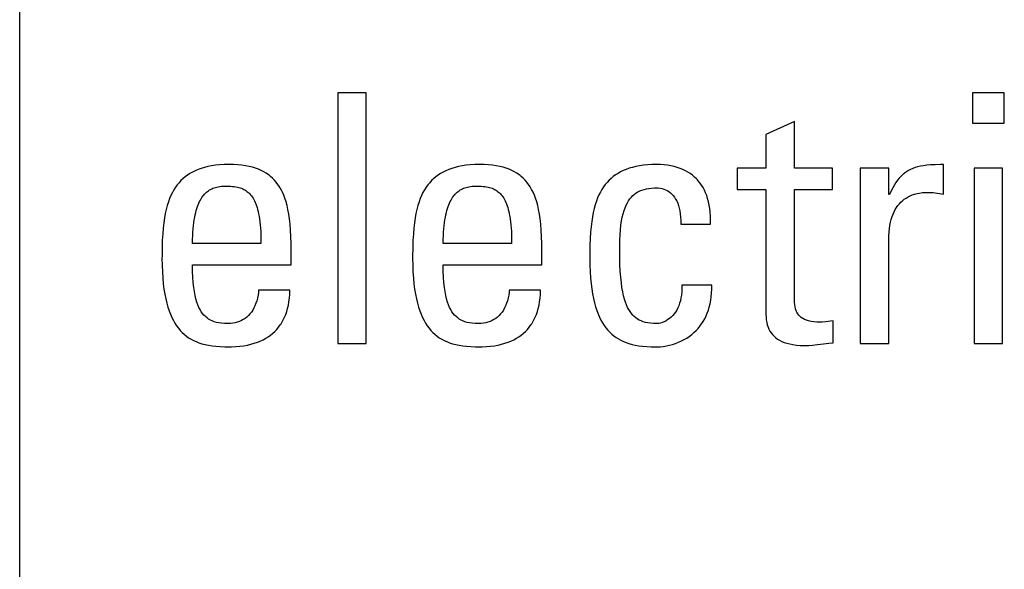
# Model space of a CAD drawing. Extents: x -841 to -216, y -127 to 601.
# Tile 29 of 201: x -574.15 to -567.65, y 157.79 to 161.42. Entities that reach past the tile are written whole.
import ezdxf

# ---------------------------------------------------------------- set-up
doc = ezdxf.new("R2010")
doc.units = 0
doc.header["$LTSCALE"] = 23.1
doc.layers.add('HEATSINK_AM_0', color=7, linetype='CONTINUOUS')

msp = doc.modelspace()

# ---------------------------------------------------------------- linework, layer by layer
at = {"layer": 'HEATSINK_AM_0', "color": 7}
for p, q in [((-574.1479, 154.9367), (-574.1479, 165.0159)), ((-571.8604, 160.9403), (-572.0483, 160.9403)), ((-572.0483, 160.9403), (-572.0483, 159.2847)), ((-571.8604, 159.2847), (-571.8604, 160.9403)), ((-567.6483, 160.9403), (-567.8592, 160.9403)), ((-567.8592, 160.9403), (-567.8592, 160.7385)), ((-567.6483, 160.7385), (-567.6483, 160.9403)), ((-569.034, 160.75), (-569.222, 160.6651)), ((-569.034, 160.4427), (-569.034, 160.75)), ((-567.8592, 160.7385), (-567.6483, 160.7385)), ((-569.222, 160.6651), (-569.222, 160.4427)), ((-573.0069, 160.4163), (-573.024, 160.4066)), ((-572.9888, 160.4252), (-573.0069, 160.4163)), ((-572.9697, 160.4332), (-572.9888, 160.4252)), ((-572.9494, 160.4404), (-572.9697, 160.4332)), ((-572.9279, 160.4468), (-572.9494, 160.4404)), ((-572.9051, 160.4523), (-572.9279, 160.4468)), ((-572.8809, 160.457), (-572.9051, 160.4523)), ((-572.8552, 160.4607), (-572.8809, 160.457)), ((-572.828, 160.4634), (-572.8552, 160.4607)), ((-572.799, 160.465), (-572.828, 160.4634)), ((-572.7683, 160.4656), (-572.799, 160.465)), ((-572.7372, 160.465), (-572.7683, 160.4656)), ((-572.7084, 160.4634), (-572.7372, 160.465)), ((-572.6815, 160.4608), (-572.7084, 160.4634)), ((-572.6565, 160.4572), (-572.6815, 160.4608)), ((-572.6331, 160.4527), (-572.6565, 160.4572)), ((-572.6113, 160.4474), (-572.6331, 160.4527)), ((-572.5909, 160.4413), (-572.6113, 160.4474)), ((-572.5718, 160.4343), (-572.5909, 160.4413)), ((-572.5538, 160.4266), (-572.5718, 160.4343)), ((-572.5369, 160.4181), (-572.5538, 160.4266)), ((-572.5211, 160.4087), (-572.5369, 160.4181)), ((-571.3522, 160.4163), (-571.3693, 160.4066)), ((-571.3341, 160.4252), (-571.3522, 160.4163)), ((-571.315, 160.4332), (-571.3341, 160.4252)), ((-571.2947, 160.4404), (-571.315, 160.4332)), ((-571.2732, 160.4468), (-571.2947, 160.4404)), ((-571.2504, 160.4523), (-571.2732, 160.4468)), ((-571.2262, 160.457), (-571.2504, 160.4523)), ((-571.2006, 160.4607), (-571.2262, 160.457)), ((-571.1733, 160.4634), (-571.2006, 160.4607)), ((-571.1443, 160.465), (-571.1733, 160.4634)), ((-571.1136, 160.4656), (-571.1443, 160.465)), ((-571.0825, 160.465), (-571.1136, 160.4656)), ((-571.0537, 160.4634), (-571.0825, 160.465)), ((-571.0268, 160.4608), (-571.0537, 160.4634)), ((-571.0018, 160.4572), (-571.0268, 160.4608)), ((-570.9784, 160.4527), (-571.0018, 160.4572)), ((-570.9566, 160.4474), (-570.9784, 160.4527)), ((-570.9362, 160.4413), (-570.9566, 160.4474)), ((-570.9171, 160.4343), (-570.9362, 160.4413)), ((-570.8991, 160.4266), (-570.9171, 160.4343)), ((-570.8823, 160.4181), (-570.8991, 160.4266)), ((-570.8664, 160.4088), (-570.8823, 160.4181)), ((-570.1812, 160.4172), (-570.1982, 160.4077)), ((-570.1632, 160.4259), (-570.1812, 160.4172)), ((-570.1441, 160.4338), (-570.1632, 160.4259)), ((-570.124, 160.4409), (-570.1441, 160.4338)), ((-570.1026, 160.4471), (-570.124, 160.4409)), ((-570.0799, 160.4526), (-570.1026, 160.4471)), ((-570.0559, 160.4571), (-570.0799, 160.4526)), ((-570.0304, 160.4607), (-570.0559, 160.4571)), ((-570.0034, 160.4634), (-570.0304, 160.4607)), ((-569.9747, 160.465), (-570.0034, 160.4634)), ((-569.9442, 160.4656), (-569.9747, 160.465)), ((-569.9435, 160.4656), (-569.9442, 160.4656)), ((-569.918, 160.465), (-569.9435, 160.4656)), ((-569.8937, 160.4633), (-569.918, 160.465)), ((-569.8706, 160.4606), (-569.8937, 160.4633)), ((-569.8485, 160.4569), (-569.8706, 160.4606)), ((-569.8275, 160.4522), (-569.8485, 160.4569)), ((-569.8075, 160.4466), (-569.8275, 160.4522)), ((-569.7885, 160.4401), (-569.8075, 160.4466)), ((-569.7704, 160.4327), (-569.7885, 160.4401)), ((-569.7533, 160.4245), (-569.7704, 160.4327)), ((-569.7371, 160.4155), (-569.7533, 160.4245)), ((-569.7217, 160.4056), (-569.7371, 160.4155)), ((-569.222, 160.4427), (-569.4123, 160.4427)), ((-569.4123, 160.4427), (-569.4123, 160.3005)), ((-568.7817, 160.4427), (-569.034, 160.4427)), ((-568.7817, 160.3005), (-568.7817, 160.4427)), ((-568.411, 160.4427), (-568.5991, 160.4427)), ((-568.5991, 160.4427), (-568.5991, 159.2847)), ((-568.411, 160.2684), (-568.411, 160.4427)), ((-568.2937, 160.4182), (-568.3062, 160.4093)), ((-568.2806, 160.4262), (-568.2937, 160.4182)), ((-568.2669, 160.4333), (-568.2806, 160.4262)), ((-568.2524, 160.4397), (-568.2669, 160.4333)), ((-568.2369, 160.4453), (-568.2524, 160.4397)), ((-568.2202, 160.4502), (-568.2369, 160.4453)), ((-568.2021, 160.4545), (-568.2202, 160.4502)), ((-568.1821, 160.458), (-568.2021, 160.4545)), ((-568.1599, 160.4609), (-568.1821, 160.458)), ((-568.1348, 160.4632), (-568.1599, 160.4609)), ((-568.1056, 160.4647), (-568.1348, 160.4632)), ((-568.0705, 160.4655), (-568.1056, 160.4647)), ((-568.0487, 160.4656), (-568.0705, 160.4655)), ((-568.0487, 160.2707), (-568.0487, 160.4656)), ((-567.6597, 160.4427), (-567.8477, 160.4427)), ((-567.8477, 160.4427), (-567.8477, 159.2847)), ((-567.6597, 159.2847), (-567.6597, 160.4427)), ((-573.096, 160.346), (-573.1081, 160.3313)), ((-573.0832, 160.3599), (-573.096, 160.346)), ((-573.0697, 160.3728), (-573.0832, 160.3599)), ((-573.0553, 160.3849), (-573.0697, 160.3728)), ((-573.0401, 160.3962), (-573.0553, 160.3849)), ((-573.024, 160.4066), (-573.0401, 160.3962)), ((-572.5061, 160.3986), (-572.5211, 160.4087)), ((-572.4989, 160.3932), (-572.5061, 160.3986)), ((-572.492, 160.3876), (-572.4989, 160.3932)), ((-572.4787, 160.3758), (-572.492, 160.3876)), ((-572.4662, 160.3631), (-572.4787, 160.3758)), ((-572.4544, 160.3494), (-572.4662, 160.3631)), ((-572.4432, 160.3348), (-572.4544, 160.3494)), ((-571.4414, 160.346), (-571.4535, 160.3313)), ((-571.4286, 160.3599), (-571.4414, 160.346)), ((-571.415, 160.3728), (-571.4286, 160.3599)), ((-571.4006, 160.3849), (-571.415, 160.3728)), ((-571.3854, 160.3962), (-571.4006, 160.3849)), ((-571.3693, 160.4066), (-571.3854, 160.3962)), ((-570.8514, 160.3986), (-570.8664, 160.4088)), ((-570.8443, 160.3932), (-570.8514, 160.3986)), ((-570.8373, 160.3876), (-570.8443, 160.3932)), ((-570.824, 160.3758), (-570.8373, 160.3876)), ((-570.8115, 160.3631), (-570.824, 160.3758)), ((-570.7997, 160.3495), (-570.8115, 160.3631)), ((-570.7886, 160.3348), (-570.7997, 160.3495)), ((-570.2701, 160.3481), (-570.2822, 160.3337)), ((-570.2573, 160.3617), (-570.2701, 160.3481)), ((-570.2438, 160.3744), (-570.2573, 160.3617)), ((-570.2295, 160.3863), (-570.2438, 160.3744)), ((-570.2143, 160.3974), (-570.2295, 160.3863)), ((-570.1982, 160.4077), (-570.2143, 160.3974)), ((-569.7072, 160.3949), (-569.7217, 160.4056)), ((-569.6935, 160.3834), (-569.7072, 160.3949)), ((-569.6806, 160.3711), (-569.6935, 160.3834)), ((-569.6745, 160.3646), (-569.6806, 160.3711)), ((-569.6685, 160.3579), (-569.6745, 160.3646)), ((-569.6572, 160.3439), (-569.6685, 160.3579)), ((-568.3633, 160.3477), (-568.3741, 160.331)), ((-568.3524, 160.3627), (-568.3633, 160.3477)), ((-568.3413, 160.3762), (-568.3524, 160.3627)), ((-568.3299, 160.3884), (-568.3413, 160.3762)), ((-568.3183, 160.3994), (-568.3299, 160.3884)), ((-568.3123, 160.4045), (-568.3183, 160.3994)), ((-568.3062, 160.4093), (-568.3123, 160.4045)), ((-573.1402, 160.2807), (-573.1496, 160.2614)), ((-573.1302, 160.2987), (-573.1402, 160.2807)), ((-573.1195, 160.3155), (-573.1302, 160.2987)), ((-573.1081, 160.3313), (-573.1195, 160.3155)), ((-572.9213, 160.277), (-572.9149, 160.2828)), ((-572.9149, 160.2828), (-572.9084, 160.2882)), ((-572.9084, 160.2882), (-572.9016, 160.2932)), ((-572.9016, 160.2932), (-572.8946, 160.2977)), ((-572.8946, 160.2977), (-572.8873, 160.3019)), ((-572.8873, 160.3019), (-572.8798, 160.3057)), ((-572.8798, 160.3057), (-572.8719, 160.3091)), ((-572.8719, 160.3091), (-572.8637, 160.3122)), ((-572.8637, 160.3122), (-572.8552, 160.3149)), ((-572.8552, 160.3149), (-572.8462, 160.3173)), ((-572.8462, 160.3173), (-572.8368, 160.3193)), ((-572.8368, 160.3193), (-572.8269, 160.3209)), ((-572.8269, 160.3209), (-572.8165, 160.3221)), ((-572.8165, 160.3221), (-572.8054, 160.323)), ((-572.8054, 160.323), (-572.7935, 160.3234)), ((-572.7935, 160.3234), (-572.7866, 160.3235)), ((-572.7866, 160.3235), (-572.785, 160.3235)), ((-572.785, 160.3235), (-572.7693, 160.3233)), ((-572.7693, 160.3233), (-572.7554, 160.3226)), ((-572.7554, 160.3226), (-572.7428, 160.3217)), ((-572.7428, 160.3217), (-572.7312, 160.3203)), ((-572.7312, 160.3203), (-572.7204, 160.3187)), ((-572.7204, 160.3187), (-572.7104, 160.3167)), ((-572.7104, 160.3167), (-572.701, 160.3144)), ((-572.701, 160.3144), (-572.6922, 160.3117)), ((-572.6922, 160.3117), (-572.6838, 160.3088)), ((-572.6838, 160.3088), (-572.6758, 160.3055)), ((-572.6758, 160.3055), (-572.6683, 160.3018)), ((-572.6683, 160.3018), (-572.661, 160.2979)), ((-572.661, 160.2979), (-572.6541, 160.2935)), ((-572.6541, 160.2935), (-572.6475, 160.2888)), ((-572.6475, 160.2888), (-572.6411, 160.2838)), ((-572.6411, 160.2838), (-572.635, 160.2783)), ((-572.4328, 160.319), (-572.4432, 160.3348)), ((-572.4229, 160.302), (-572.4328, 160.319)), ((-572.4137, 160.2837), (-572.4229, 160.302)), ((-572.4051, 160.2641), (-572.4137, 160.2837)), ((-571.4856, 160.2807), (-571.495, 160.2614)), ((-571.4756, 160.2986), (-571.4856, 160.2807)), ((-571.4648, 160.3155), (-571.4756, 160.2986)), ((-571.4535, 160.3313), (-571.4648, 160.3155)), ((-571.2666, 160.277), (-571.2602, 160.2828)), ((-571.2602, 160.2828), (-571.2537, 160.2882)), ((-571.2537, 160.2882), (-571.2469, 160.2932)), ((-571.2469, 160.2932), (-571.2399, 160.2977)), ((-571.2399, 160.2977), (-571.2326, 160.3019)), ((-571.2326, 160.3019), (-571.2251, 160.3057)), ((-571.2251, 160.3057), (-571.2172, 160.3092)), ((-571.2172, 160.3092), (-571.209, 160.3122)), ((-571.209, 160.3122), (-571.2005, 160.3149)), ((-571.2005, 160.3149), (-571.1916, 160.3173)), ((-571.1916, 160.3173), (-571.1822, 160.3193)), ((-571.1822, 160.3193), (-571.1723, 160.3209)), ((-571.1723, 160.3209), (-571.1618, 160.3221)), ((-571.1618, 160.3221), (-571.1507, 160.323)), ((-571.1507, 160.323), (-571.1389, 160.3234)), ((-571.1389, 160.3234), (-571.132, 160.3235)), ((-571.132, 160.3235), (-571.1303, 160.3235)), ((-571.1303, 160.3235), (-571.1147, 160.3233)), ((-571.1147, 160.3233), (-571.1008, 160.3226)), ((-571.1008, 160.3226), (-571.0882, 160.3217)), ((-571.0882, 160.3217), (-571.0766, 160.3203)), ((-571.0766, 160.3203), (-571.0658, 160.3187)), ((-571.0658, 160.3187), (-571.0558, 160.3167)), ((-571.0558, 160.3167), (-571.0464, 160.3144)), ((-571.0464, 160.3144), (-571.0375, 160.3117)), ((-571.0375, 160.3117), (-571.0292, 160.3088)), ((-571.0292, 160.3088), (-571.0212, 160.3055)), ((-571.0212, 160.3055), (-571.0137, 160.3018)), ((-571.0137, 160.3018), (-571.0064, 160.2979)), ((-571.0064, 160.2979), (-570.9995, 160.2935)), ((-570.9995, 160.2935), (-570.9929, 160.2888)), ((-570.9929, 160.2888), (-570.9865, 160.2838)), ((-570.9865, 160.2838), (-570.9804, 160.2783)), ((-570.7781, 160.319), (-570.7886, 160.3348)), ((-570.7683, 160.302), (-570.7781, 160.319)), ((-570.7591, 160.2838), (-570.7683, 160.302)), ((-570.7504, 160.2641), (-570.7591, 160.2838)), ((-570.3144, 160.2841), (-570.3238, 160.2653)), ((-570.3043, 160.3017), (-570.3144, 160.2841)), ((-570.2936, 160.3182), (-570.3043, 160.3017)), ((-570.2822, 160.3337), (-570.2936, 160.3182)), ((-570.0784, 160.2779), (-570.0667, 160.2852)), ((-570.0667, 160.2852), (-570.0542, 160.2916)), ((-570.0542, 160.2916), (-570.0409, 160.2972)), ((-570.0409, 160.2972), (-570.0266, 160.3018)), ((-570.0266, 160.3018), (-570.0113, 160.3057)), ((-570.0113, 160.3057), (-569.9947, 160.3086)), ((-569.9947, 160.3086), (-569.9767, 160.3107)), ((-569.9767, 160.3107), (-569.9569, 160.3118)), ((-569.9569, 160.3118), (-569.9442, 160.312)), ((-569.9442, 160.312), (-569.9329, 160.3116)), ((-569.9329, 160.3116), (-569.9201, 160.3101)), ((-569.9201, 160.3101), (-569.9076, 160.3075)), ((-569.9076, 160.3075), (-569.8955, 160.3038)), ((-569.8955, 160.3038), (-569.8838, 160.2991)), ((-569.8838, 160.2991), (-569.8727, 160.2934)), ((-569.8727, 160.2934), (-569.8621, 160.2868)), ((-569.8621, 160.2868), (-569.8521, 160.2791)), ((-569.6467, 160.329), (-569.6572, 160.3439)), ((-569.6371, 160.3133), (-569.6467, 160.329)), ((-569.6282, 160.2966), (-569.6371, 160.3133)), ((-569.6201, 160.2789), (-569.6282, 160.2966)), ((-569.4123, 160.3005), (-569.222, 160.3005)), ((-569.222, 160.3005), (-569.222, 159.4773)), ((-569.034, 160.3005), (-568.7817, 160.3005)), ((-569.0339, 159.5784), (-569.034, 160.3005)), ((-568.3956, 160.2917), (-568.4065, 160.2684)), ((-568.3849, 160.3124), (-568.3956, 160.2917)), ((-568.3741, 160.331), (-568.3849, 160.3124)), ((-568.2073, 160.2777), (-568.1891, 160.2802)), ((-568.1891, 160.2802), (-568.1699, 160.2817)), ((-568.1699, 160.2817), (-568.1496, 160.2822)), ((-568.1496, 160.2822), (-568.1347, 160.2817)), ((-568.1347, 160.2817), (-568.1187, 160.2802)), ((-568.1187, 160.2802), (-568.0487, 160.2707)), ((-573.1665, 160.2189), (-573.1739, 160.1952)), ((-573.1584, 160.2409), (-573.1665, 160.2189)), ((-573.1496, 160.2614), (-573.1584, 160.2409)), ((-572.9651, 160.2115), (-572.9603, 160.2218)), ((-572.9603, 160.2218), (-572.9553, 160.2314)), ((-572.9553, 160.2314), (-572.9501, 160.2404)), ((-572.9501, 160.2404), (-572.9447, 160.2488)), ((-572.9447, 160.2488), (-572.9391, 160.2566)), ((-572.9391, 160.2566), (-572.9363, 160.2603)), ((-572.9363, 160.2603), (-572.9334, 160.2639)), ((-572.9334, 160.2639), (-572.9274, 160.2707)), ((-572.9274, 160.2707), (-572.9213, 160.277)), ((-572.635, 160.2783), (-572.6291, 160.2723)), ((-572.6291, 160.2723), (-572.6234, 160.2659)), ((-572.6234, 160.2659), (-572.6179, 160.259)), ((-572.6179, 160.259), (-572.6126, 160.2516)), ((-572.6126, 160.2516), (-572.6075, 160.2437)), ((-572.6075, 160.2437), (-572.6025, 160.2351)), ((-572.6025, 160.2351), (-572.5978, 160.2259)), ((-572.5978, 160.2259), (-572.5933, 160.2161)), ((-572.5933, 160.2161), (-572.5889, 160.2055)), ((-572.3971, 160.2428), (-572.4051, 160.2641)), ((-572.3897, 160.2198), (-572.3971, 160.2428)), ((-572.3829, 160.195), (-572.3897, 160.2198)), ((-571.5119, 160.2188), (-571.5193, 160.1952)), ((-571.5038, 160.2409), (-571.5119, 160.2188)), ((-571.495, 160.2614), (-571.5038, 160.2409)), ((-571.3104, 160.2115), (-571.3056, 160.2218)), ((-571.3056, 160.2218), (-571.3006, 160.2314)), ((-571.3006, 160.2314), (-571.2954, 160.2404)), ((-571.2954, 160.2404), (-571.29, 160.2488)), ((-571.29, 160.2488), (-571.2844, 160.2566)), ((-571.2844, 160.2566), (-571.2816, 160.2603)), ((-571.2816, 160.2603), (-571.2787, 160.2639)), ((-571.2787, 160.2639), (-571.2727, 160.2707)), ((-571.2727, 160.2707), (-571.2666, 160.277)), ((-570.9804, 160.2783), (-570.9745, 160.2723)), ((-570.9745, 160.2723), (-570.9688, 160.2659)), ((-570.9688, 160.2659), (-570.9633, 160.259)), ((-570.9633, 160.259), (-570.958, 160.2516)), ((-570.958, 160.2516), (-570.9529, 160.2437)), ((-570.9529, 160.2437), (-570.9479, 160.2351)), ((-570.9479, 160.2351), (-570.9432, 160.2259)), ((-570.9432, 160.2259), (-570.9387, 160.2161)), ((-570.9387, 160.2161), (-570.9343, 160.2055)), ((-570.7424, 160.2428), (-570.7504, 160.2641)), ((-570.735, 160.2198), (-570.7424, 160.2428)), ((-570.7283, 160.195), (-570.735, 160.2198)), ((-570.3408, 160.2236), (-570.3483, 160.2006)), ((-570.3326, 160.2452), (-570.3408, 160.2236)), ((-570.3238, 160.2653), (-570.3326, 160.2452)), ((-570.1365, 160.2122), (-570.1282, 160.2262)), ((-570.1282, 160.2262), (-570.1193, 160.2388)), ((-570.1193, 160.2388), (-570.1099, 160.2502)), ((-570.1099, 160.2502), (-570.1, 160.2605)), ((-570.1, 160.2605), (-570.0895, 160.2697)), ((-570.0895, 160.2697), (-570.0784, 160.2779)), ((-569.8521, 160.2791), (-569.8426, 160.2705)), ((-569.8426, 160.2705), (-569.8337, 160.2608)), ((-569.8337, 160.2608), (-569.8254, 160.25)), ((-569.8254, 160.25), (-569.8177, 160.2381)), ((-569.8177, 160.2381), (-569.8107, 160.2251)), ((-569.8107, 160.2251), (-569.8044, 160.2109)), ((-569.6129, 160.2603), (-569.6201, 160.2789)), ((-569.6065, 160.2407), (-569.6129, 160.2603)), ((-569.601, 160.22), (-569.6065, 160.2407)), ((-569.5964, 160.1982), (-569.601, 160.22)), ((-568.4065, 160.2684), (-568.411, 160.2684)), ((-568.3412, 160.2063), (-568.3311, 160.2172)), ((-568.3311, 160.2172), (-568.3203, 160.2271)), ((-568.3203, 160.2271), (-568.3089, 160.2363)), ((-568.3089, 160.2363), (-568.2968, 160.2446)), ((-568.2968, 160.2446), (-568.284, 160.2522)), ((-568.284, 160.2522), (-568.2703, 160.2589)), ((-568.2703, 160.2589), (-568.2559, 160.2649)), ((-568.2559, 160.2649), (-568.2484, 160.2675)), ((-568.2484, 160.2675), (-568.2406, 160.27)), ((-568.2406, 160.27), (-568.2244, 160.2743)), ((-568.2244, 160.2743), (-568.2073, 160.2777)), ((-573.1807, 160.1698), (-573.1868, 160.1424)), ((-573.1739, 160.1952), (-573.1807, 160.1698)), ((-572.986, 160.1487), (-572.9823, 160.163)), ((-572.9823, 160.163), (-572.9783, 160.1763)), ((-572.9783, 160.1763), (-572.9741, 160.1888)), ((-572.9741, 160.1888), (-572.9697, 160.2006)), ((-572.9697, 160.2006), (-572.9651, 160.2115)), ((-572.5889, 160.2055), (-572.5848, 160.1942)), ((-572.5848, 160.1942), (-572.5809, 160.182)), ((-572.5809, 160.182), (-572.5772, 160.1689)), ((-572.5772, 160.1689), (-572.5737, 160.1549)), ((-572.5737, 160.1549), (-572.5704, 160.1398)), ((-572.3768, 160.168), (-572.3829, 160.195)), ((-572.3713, 160.1387), (-572.3768, 160.168)), ((-571.5261, 160.1698), (-571.5322, 160.1424)), ((-571.5193, 160.1952), (-571.5261, 160.1698)), ((-571.3313, 160.1487), (-571.3276, 160.163)), ((-571.3276, 160.163), (-571.3236, 160.1763)), ((-571.3236, 160.1763), (-571.3194, 160.1888)), ((-571.3194, 160.1888), (-571.315, 160.2006)), ((-571.315, 160.2006), (-571.3104, 160.2115)), ((-570.9343, 160.2055), (-570.9302, 160.1941)), ((-570.9302, 160.1941), (-570.9263, 160.182)), ((-570.9263, 160.182), (-570.9226, 160.1689)), ((-570.9226, 160.1689), (-570.9191, 160.1548)), ((-570.9191, 160.1548), (-570.9158, 160.1398)), ((-570.7222, 160.168), (-570.7283, 160.195)), ((-570.7167, 160.1387), (-570.7222, 160.168)), ((-570.3552, 160.1758), (-570.3614, 160.1492)), ((-570.3483, 160.2006), (-570.3552, 160.1758)), ((-570.1646, 160.1406), (-570.1584, 160.1612)), ((-570.1584, 160.1612), (-570.1516, 160.1799)), ((-570.1516, 160.1799), (-570.1443, 160.1969)), ((-570.1443, 160.1969), (-570.1365, 160.2122)), ((-569.8044, 160.2109), (-569.7988, 160.1953)), ((-569.7988, 160.1953), (-569.7963, 160.1871)), ((-569.7963, 160.1871), (-569.7939, 160.1784)), ((-569.7939, 160.1784), (-569.7899, 160.1601)), ((-569.7899, 160.1601), (-569.7869, 160.1403)), ((-569.5928, 160.1752), (-569.5964, 160.1982)), ((-569.5902, 160.1511), (-569.5928, 160.1752)), ((-569.5886, 160.1257), (-569.5902, 160.1511)), ((-568.3823, 160.1383), (-568.3754, 160.1539)), ((-568.3754, 160.1539), (-568.3677, 160.1685)), ((-568.3677, 160.1685), (-568.3595, 160.1821)), ((-568.3595, 160.1821), (-568.3507, 160.1947)), ((-568.3507, 160.1947), (-568.3412, 160.2063)), ((-573.1922, 160.1128), (-573.1969, 160.0807)), ((-573.1868, 160.1424), (-573.1922, 160.1128)), ((-572.9983, 160.0818), (-572.9957, 160.1001)), ((-572.9957, 160.1001), (-572.9927, 160.1174)), ((-572.9927, 160.1174), (-572.9895, 160.1335)), ((-572.9895, 160.1335), (-572.986, 160.1487)), ((-572.5704, 160.1398), (-572.5674, 160.1237)), ((-572.5674, 160.1237), (-572.5647, 160.1063)), ((-572.5647, 160.1063), (-572.5623, 160.0878)), ((-572.5623, 160.0878), (-572.5601, 160.0679)), ((-572.3666, 160.1067), (-572.3713, 160.1387)), ((-572.3627, 160.0718), (-572.3666, 160.1067)), ((-571.5376, 160.1128), (-571.5422, 160.0807)), ((-571.5322, 160.1424), (-571.5376, 160.1128)), ((-571.3436, 160.0818), (-571.341, 160.1001)), ((-571.341, 160.1001), (-571.338, 160.1174)), ((-571.338, 160.1174), (-571.3348, 160.1335)), ((-571.3348, 160.1335), (-571.3313, 160.1487)), ((-570.9158, 160.1398), (-570.9128, 160.1236)), ((-570.9128, 160.1236), (-570.9101, 160.1063)), ((-570.9101, 160.1063), (-570.9077, 160.0878)), ((-570.9077, 160.0878), (-570.9055, 160.0679)), ((-570.712, 160.1067), (-570.7167, 160.1387)), ((-570.708, 160.0718), (-570.712, 160.1067)), ((-570.3717, 160.0893), (-570.3758, 160.0553)), ((-570.3669, 160.1204), (-570.3717, 160.0893)), ((-570.3614, 160.1492), (-570.3669, 160.1204)), ((-570.1792, 160.0657), (-570.175, 160.0931)), ((-570.175, 160.0931), (-570.1701, 160.118)), ((-570.1701, 160.118), (-570.1646, 160.1406)), ((-569.7869, 160.1403), (-569.7847, 160.119)), ((-569.7847, 160.119), (-569.7836, 160.096)), ((-569.7836, 160.096), (-569.7837, 160.0712)), ((-569.5888, 160.0712), (-569.5881, 160.0991)), ((-569.5881, 160.0991), (-569.5886, 160.1257)), ((-568.3991, 160.0846), (-568.3942, 160.1037)), ((-568.3942, 160.1037), (-568.3886, 160.1216)), ((-568.3886, 160.1216), (-568.3823, 160.1383)), ((-573.2008, 160.0457), (-573.2039, 160.0072)), ((-573.1969, 160.0807), (-573.2008, 160.0457)), ((-573.0042, 160.0196), (-573.0026, 160.0416)), ((-573.0026, 160.0416), (-573.0006, 160.0623)), ((-573.0006, 160.0623), (-572.9983, 160.0818)), ((-572.5601, 160.0679), (-572.5584, 160.0466)), ((-572.5584, 160.0466), (-572.5569, 160.0237)), ((-572.5569, 160.0237), (-572.5558, 159.9993)), ((-572.3595, 160.0335), (-572.3627, 160.0718)), ((-572.3572, 159.9913), (-572.3595, 160.0335)), ((-571.5462, 160.0457), (-571.5493, 160.0072)), ((-571.5422, 160.0807), (-571.5462, 160.0457)), ((-571.3495, 160.0196), (-571.3479, 160.0416)), ((-571.3479, 160.0416), (-571.3459, 160.0623)), ((-571.3459, 160.0623), (-571.3436, 160.0818)), ((-570.9055, 160.0679), (-570.9038, 160.0466)), ((-570.9038, 160.0466), (-570.9023, 160.0237)), ((-570.9023, 160.0237), (-570.9012, 159.9993)), ((-570.7049, 160.0334), (-570.708, 160.0718)), ((-570.7026, 159.9912), (-570.7049, 160.0334)), ((-570.3758, 160.0553), (-570.3791, 160.0182)), ((-570.1851, 160.0026), (-570.1826, 160.0356)), ((-570.1826, 160.0356), (-570.1792, 160.0657)), ((-569.7837, 160.0712), (-569.5888, 160.0712)), ((-568.4089, 160.0197), (-568.4065, 160.0427)), ((-568.4065, 160.0427), (-568.4032, 160.0643)), ((-568.4032, 160.0643), (-568.3991, 160.0846)), ((-573.2063, 159.9644), (-573.2078, 159.9162)), ((-573.2039, 160.0072), (-573.2063, 159.9644)), ((-573.0068, 159.9451), (-573.0063, 159.9714)), ((-573.0063, 159.9714), (-573.0055, 159.9962)), ((-573.0055, 159.9962), (-573.0042, 160.0196)), ((-572.5558, 159.9993), (-572.5552, 159.9731)), ((-572.5552, 159.9731), (-572.555, 159.9451)), ((-572.3558, 159.9445), (-572.3572, 159.9913)), ((-571.5517, 159.9645), (-571.5532, 159.9163)), ((-571.5493, 160.0072), (-571.5517, 159.9645)), ((-571.3521, 159.9451), (-571.3516, 159.9714)), ((-571.3516, 159.9714), (-571.3508, 159.9962)), ((-571.3508, 159.9962), (-571.3495, 160.0196)), ((-570.9012, 159.9993), (-570.9006, 159.9731)), ((-570.9006, 159.9731), (-570.9004, 159.9451)), ((-570.7012, 159.9444), (-570.7026, 159.9912)), ((-570.3817, 159.9771), (-570.3834, 159.9311)), ((-570.3791, 160.0182), (-570.3817, 159.9771)), ((-570.1873, 159.9267), (-570.1867, 159.9664)), ((-570.1867, 159.9664), (-570.1851, 160.0026)), ((-568.411, 159.9696), (-568.4104, 159.9953)), ((-568.411, 159.2847), (-568.411, 159.9696)), ((-568.4104, 159.9953), (-568.4089, 160.0197)), ((-573.2078, 159.9162), (-573.2084, 159.8601)), ((-572.555, 159.9451), (-573.0068, 159.9451)), ((-572.3555, 159.9015), (-572.3558, 159.9445)), ((-572.3555, 159.8029), (-572.3555, 159.9015)), ((-571.5532, 159.9163), (-571.5538, 159.8603)), ((-570.9004, 159.9451), (-571.3521, 159.9451)), ((-570.7009, 159.9015), (-570.7012, 159.9444)), ((-570.7009, 159.8029), (-570.7009, 159.9015)), ((-570.3834, 159.9311), (-570.3843, 159.8782)), ((-570.1873, 159.9245), (-570.1873, 159.9267)), ((-570.1867, 159.8621), (-570.1873, 159.9245)), ((-573.2084, 159.8601), (-573.2085, 159.8465)), ((-573.2085, 159.8465), (-573.2079, 159.7998)), ((-571.5538, 159.8603), (-571.5539, 159.8465)), ((-571.5539, 159.8465), (-571.5533, 159.7998)), ((-570.3843, 159.8782), (-570.3845, 159.8465)), ((-570.3845, 159.8465), (-570.3839, 159.8002)), ((-570.1853, 159.8084), (-570.1867, 159.8621)), ((-573.2079, 159.7998), (-573.2062, 159.7562)), ((-573.0068, 159.8029), (-572.3555, 159.8029)), ((-573.0062, 159.7599), (-573.0068, 159.8029)), ((-571.5533, 159.7998), (-571.5516, 159.7562)), ((-571.3521, 159.8029), (-570.7009, 159.8029)), ((-571.3515, 159.7599), (-571.3521, 159.8029)), ((-570.3839, 159.8002), (-570.3823, 159.757)), ((-570.183, 159.7618), (-570.1853, 159.8084)), ((-570.18, 159.721), (-570.183, 159.7618)), ((-573.2062, 159.7562), (-573.2036, 159.7156)), ((-573.2036, 159.7156), (-573.2, 159.6778)), ((-573.0046, 159.7211), (-573.0062, 159.7599)), ((-573.0021, 159.6862), (-573.0046, 159.7211)), ((-571.5516, 159.7562), (-571.549, 159.7156)), ((-571.549, 159.7156), (-571.5454, 159.6778)), ((-571.3499, 159.7211), (-571.3515, 159.7599)), ((-571.3474, 159.6862), (-571.3499, 159.7211)), ((-570.3823, 159.757), (-570.3797, 159.7167)), ((-570.3797, 159.7167), (-570.3761, 159.6791)), ((-570.1763, 159.685), (-570.18, 159.721)), ((-573.2, 159.6778), (-573.1955, 159.6426)), ((-573.1955, 159.6426), (-573.1902, 159.6098)), ((-572.9988, 159.6548), (-573.0021, 159.6862)), ((-572.9946, 159.6265), (-572.9988, 159.6548)), ((-572.5711, 159.6355), (-572.5721, 159.6223)), ((-572.3647, 159.6355), (-572.5711, 159.6355)), ((-572.3655, 159.6091), (-572.3647, 159.6355)), ((-571.5454, 159.6778), (-571.5409, 159.6426)), ((-571.5409, 159.6426), (-571.5356, 159.6098)), ((-571.3441, 159.6548), (-571.3474, 159.6862)), ((-571.3399, 159.6265), (-571.3441, 159.6548)), ((-570.9164, 159.6355), (-570.9174, 159.6224)), ((-570.71, 159.6355), (-570.9164, 159.6355)), ((-570.7108, 159.6091), (-570.71, 159.6355)), ((-570.3761, 159.6791), (-570.3717, 159.6441)), ((-570.3717, 159.6441), (-570.3665, 159.6115)), ((-570.172, 159.6531), (-570.1763, 159.685)), ((-570.1671, 159.6248), (-570.172, 159.6531)), ((-569.7766, 159.6467), (-569.7775, 159.6248)), ((-569.5796, 159.6699), (-569.7768, 159.6699)), ((-569.7768, 159.6699), (-569.7766, 159.6467)), ((-569.5807, 159.6173), (-569.5796, 159.643)), ((-569.5796, 159.643), (-569.5796, 159.6699)), ((-573.1902, 159.6098), (-573.1841, 159.5792)), ((-573.1841, 159.5792), (-573.1773, 159.5508)), ((-572.9898, 159.6011), (-572.9946, 159.6265)), ((-572.9844, 159.5782), (-572.9898, 159.6011)), ((-572.9784, 159.5576), (-572.9844, 159.5782)), ((-572.5827, 159.5666), (-572.5882, 159.5497)), ((-572.5781, 159.5844), (-572.5827, 159.5666)), ((-572.5746, 159.603), (-572.5781, 159.5844)), ((-572.5721, 159.6223), (-572.5746, 159.603)), ((-572.3703, 159.5599), (-572.3674, 159.5839)), ((-572.3674, 159.5839), (-572.3655, 159.6091)), ((-571.5356, 159.6098), (-571.5295, 159.5792)), ((-571.5295, 159.5792), (-571.5227, 159.5508)), ((-571.3351, 159.6011), (-571.3399, 159.6265)), ((-571.3297, 159.5782), (-571.3351, 159.6011)), ((-571.3237, 159.5576), (-571.3297, 159.5782)), ((-570.928, 159.5667), (-570.9335, 159.5497)), ((-570.9234, 159.5845), (-570.928, 159.5667)), ((-570.9199, 159.6031), (-570.9234, 159.5845)), ((-570.9174, 159.6224), (-570.9199, 159.6031)), ((-570.7156, 159.5599), (-570.7127, 159.5839)), ((-570.7127, 159.5839), (-570.7108, 159.6091)), ((-570.3665, 159.6115), (-570.3605, 159.5811)), ((-570.3605, 159.5811), (-570.3538, 159.5529)), ((-570.1617, 159.5995), (-570.1671, 159.6248)), ((-570.1558, 159.577), (-570.1617, 159.5995)), ((-570.1494, 159.5567), (-570.1558, 159.577)), ((-569.7865, 159.5667), (-569.7914, 159.5496)), ((-569.7825, 159.5849), (-569.7865, 159.5667)), ((-569.7795, 159.6042), (-569.7825, 159.5849)), ((-569.7775, 159.6248), (-569.7795, 159.6042)), ((-569.5905, 159.5465), (-569.5862, 159.5691)), ((-569.5862, 159.5691), (-569.5829, 159.5927)), ((-569.5829, 159.5927), (-569.5807, 159.6173)), ((-569.0334, 159.5575), (-569.0339, 159.5784)), ((-573.1773, 159.5508), (-573.1698, 159.5244)), ((-573.1698, 159.5244), (-573.1616, 159.4999)), ((-572.9718, 159.5391), (-572.9784, 159.5576)), ((-572.9647, 159.5225), (-572.9718, 159.5391)), ((-572.9571, 159.5075), (-572.9647, 159.5225)), ((-572.949, 159.4941), (-572.9571, 159.5075)), ((-572.6098, 159.5047), (-572.6185, 159.4917)), ((-572.6018, 159.5187), (-572.6098, 159.5047)), ((-572.5946, 159.5337), (-572.6018, 159.5187)), ((-572.5882, 159.5497), (-572.5946, 159.5337)), ((-572.3851, 159.4949), (-572.3793, 159.5155)), ((-572.3793, 159.5155), (-572.3743, 159.5372)), ((-572.3743, 159.5372), (-572.3703, 159.5599)), ((-571.5227, 159.5508), (-571.5152, 159.5244)), ((-571.5152, 159.5244), (-571.507, 159.4999)), ((-571.3171, 159.5391), (-571.3237, 159.5576)), ((-571.31, 159.5225), (-571.3171, 159.5391)), ((-571.3024, 159.5075), (-571.31, 159.5225)), ((-571.2943, 159.4941), (-571.3024, 159.5075)), ((-570.9551, 159.5047), (-570.9639, 159.4917)), ((-570.9471, 159.5187), (-570.9551, 159.5047)), ((-570.9399, 159.5337), (-570.9471, 159.5187)), ((-570.9335, 159.5497), (-570.9399, 159.5337)), ((-570.7304, 159.4949), (-570.7246, 159.5155)), ((-570.7246, 159.5155), (-570.7196, 159.5372)), ((-570.7196, 159.5372), (-570.7156, 159.5599)), ((-570.3538, 159.5529), (-570.3464, 159.5266)), ((-570.3464, 159.5266), (-570.3384, 159.5021)), ((-570.3384, 159.5021), (-570.3298, 159.4793)), ((-570.1425, 159.5386), (-570.1494, 159.5567)), ((-570.1351, 159.5222), (-570.1425, 159.5386)), ((-570.1273, 159.5076), (-570.1351, 159.5222)), ((-570.1191, 159.4943), (-570.1273, 159.5076)), ((-569.8109, 159.5049), (-569.819, 159.4919)), ((-569.8036, 159.5188), (-569.8109, 159.5049)), ((-569.7971, 159.5337), (-569.8036, 159.5188)), ((-569.7914, 159.5496), (-569.7971, 159.5337)), ((-569.609, 159.4845), (-569.6019, 159.5042)), ((-569.6019, 159.5042), (-569.5957, 159.5249)), ((-569.5957, 159.5249), (-569.5905, 159.5465)), ((-569.032, 159.5403), (-569.0334, 159.5575)), ((-569.0297, 159.5255), (-569.032, 159.5403)), ((-569.0266, 159.5124), (-569.0297, 159.5255)), ((-569.0227, 159.5006), (-569.0266, 159.5124)), ((-569.0179, 159.49), (-569.0227, 159.5006)), ((-573.1616, 159.4999), (-573.1528, 159.4771)), ((-573.1528, 159.4771), (-573.1435, 159.4558)), ((-573.1435, 159.4558), (-573.1335, 159.4361)), ((-573.1335, 159.4361), (-573.123, 159.4178)), ((-572.9404, 159.482), (-572.949, 159.4941)), ((-572.9313, 159.4711), (-572.9404, 159.482)), ((-572.9216, 159.4614), (-572.9313, 159.4711)), ((-572.9114, 159.4528), (-572.9216, 159.4614)), ((-572.9005, 159.4451), (-572.9114, 159.4528)), ((-572.8889, 159.4384), (-572.9005, 159.4451)), ((-572.8764, 159.4326), (-572.8889, 159.4384)), ((-572.6719, 159.4421), (-572.6844, 159.4352)), ((-572.66, 159.45), (-572.6719, 159.4421)), ((-572.6487, 159.4589), (-572.66, 159.45)), ((-572.638, 159.4688), (-572.6487, 159.4589)), ((-572.628, 159.4797), (-572.638, 159.4688)), ((-572.6185, 159.4917), (-572.628, 159.4797)), ((-572.4175, 159.4224), (-572.4081, 159.4392)), ((-572.4081, 159.4392), (-572.3996, 159.4568)), ((-572.3996, 159.4568), (-572.3919, 159.4754)), ((-572.3919, 159.4754), (-572.3851, 159.4949)), ((-571.507, 159.4999), (-571.4982, 159.4771)), ((-571.4982, 159.4771), (-571.4889, 159.4559)), ((-571.4889, 159.4559), (-571.4789, 159.4362)), ((-571.4789, 159.4362), (-571.4684, 159.4179)), ((-571.2857, 159.482), (-571.2943, 159.4941)), ((-571.2766, 159.4711), (-571.2857, 159.482)), ((-571.2669, 159.4614), (-571.2766, 159.4711)), ((-571.2567, 159.4528), (-571.2669, 159.4614)), ((-571.2458, 159.4451), (-571.2567, 159.4528)), ((-571.2342, 159.4384), (-571.2458, 159.4451)), ((-571.2217, 159.4326), (-571.2342, 159.4384)), ((-571.0172, 159.4421), (-571.0297, 159.4352)), ((-571.0053, 159.45), (-571.0172, 159.4421)), ((-570.994, 159.4589), (-571.0053, 159.45)), ((-570.9834, 159.4688), (-570.994, 159.4589)), ((-570.9733, 159.4797), (-570.9834, 159.4688)), ((-570.9639, 159.4917), (-570.9733, 159.4797)), ((-570.7628, 159.4224), (-570.7534, 159.4392)), ((-570.7534, 159.4392), (-570.7449, 159.4568)), ((-570.7449, 159.4568), (-570.7372, 159.4754)), ((-570.7372, 159.4754), (-570.7304, 159.4949)), ((-570.3298, 159.4793), (-570.3205, 159.4581)), ((-570.3205, 159.4581), (-570.3107, 159.4384)), ((-570.3107, 159.4384), (-570.3004, 159.4201)), ((-570.1103, 159.4824), (-570.1191, 159.4943)), ((-570.101, 159.4717), (-570.1103, 159.4824)), ((-570.0912, 159.462), (-570.101, 159.4717)), ((-570.0807, 159.4533), (-570.0912, 159.462)), ((-570.0696, 159.4456), (-570.0807, 159.4533)), ((-570.0577, 159.4387), (-570.0696, 159.4456)), ((-570.045, 159.4328), (-570.0577, 159.4387)), ((-569.8695, 159.4414), (-569.8813, 159.4342)), ((-569.8582, 159.4496), (-569.8695, 159.4414)), ((-569.8474, 159.4588), (-569.8582, 159.4496)), ((-569.8373, 159.4689), (-569.8474, 159.4588)), ((-569.8278, 159.4799), (-569.8373, 159.4689)), ((-569.819, 159.4919), (-569.8278, 159.4799)), ((-569.6357, 159.4303), (-569.6259, 159.4475)), ((-569.6259, 159.4475), (-569.617, 159.4656)), ((-569.617, 159.4656), (-569.609, 159.4845)), ((-569.222, 159.4773), (-569.2213, 159.4577)), ((-569.2213, 159.4577), (-569.2196, 159.4394)), ((-569.2196, 159.4394), (-569.2167, 159.4224)), ((-569.0121, 159.4803), (-569.0179, 159.49)), ((-569.0055, 159.4715), (-569.0121, 159.4803)), ((-568.9979, 159.4634), (-569.0055, 159.4715)), ((-568.9891, 159.456), (-568.9979, 159.4634)), ((-568.9791, 159.4493), (-568.9891, 159.456)), ((-568.9736, 159.4461), (-568.9791, 159.4493)), ((-568.9677, 159.4432), (-568.9736, 159.4461)), ((-568.9549, 159.4379), (-568.9677, 159.4432)), ((-568.9404, 159.4334), (-568.9549, 159.4379)), ((-573.123, 159.4178), (-573.1118, 159.4008)), ((-573.1118, 159.4008), (-573.1001, 159.3851)), ((-573.1001, 159.3851), (-573.0879, 159.3705)), ((-573.0879, 159.3705), (-573.075, 159.357)), ((-572.8631, 159.4276), (-572.8764, 159.4326)), ((-572.8486, 159.4234), (-572.8631, 159.4276)), ((-572.8328, 159.42), (-572.8486, 159.4234)), ((-572.8155, 159.4176), (-572.8328, 159.42)), ((-572.7963, 159.416), (-572.8155, 159.4176)), ((-572.7747, 159.4154), (-572.7963, 159.416)), ((-572.7729, 159.4154), (-572.7747, 159.4154)), ((-572.7564, 159.416), (-572.7729, 159.4154)), ((-572.7407, 159.4177), (-572.7564, 159.416)), ((-572.7256, 159.4205), (-572.7407, 159.4177)), ((-572.7113, 159.4244), (-572.7256, 159.4205)), ((-572.6975, 159.4293), (-572.7113, 159.4244)), ((-572.6844, 159.4352), (-572.6975, 159.4293)), ((-572.4636, 159.364), (-572.4508, 159.3773)), ((-572.4508, 159.3773), (-572.4389, 159.3915)), ((-572.4389, 159.3915), (-572.4278, 159.4065)), ((-572.4278, 159.4065), (-572.4226, 159.4144)), ((-572.4226, 159.4144), (-572.4175, 159.4224)), ((-571.4684, 159.4179), (-571.4572, 159.4009)), ((-571.4572, 159.4009), (-571.4455, 159.3851)), ((-571.4455, 159.3851), (-571.4333, 159.3705)), ((-571.4333, 159.3705), (-571.4204, 159.357)), ((-571.2084, 159.4276), (-571.2217, 159.4326)), ((-571.1939, 159.4234), (-571.2084, 159.4276)), ((-571.1781, 159.42), (-571.1939, 159.4234)), ((-571.1608, 159.4176), (-571.1781, 159.42)), ((-571.1416, 159.416), (-571.1608, 159.4176)), ((-571.12, 159.4154), (-571.1416, 159.416)), ((-571.1182, 159.4154), (-571.12, 159.4154)), ((-571.1017, 159.416), (-571.1182, 159.4154)), ((-571.086, 159.4177), (-571.1017, 159.416)), ((-571.0709, 159.4205), (-571.086, 159.4177)), ((-571.0566, 159.4244), (-571.0709, 159.4205)), ((-571.0428, 159.4292), (-571.0566, 159.4244)), ((-571.0297, 159.4352), (-571.0428, 159.4292)), ((-570.8089, 159.364), (-570.7961, 159.3773)), ((-570.7961, 159.3773), (-570.7842, 159.3915)), ((-570.7842, 159.3915), (-570.7731, 159.4065)), ((-570.7731, 159.4065), (-570.7679, 159.4144)), ((-570.7679, 159.4144), (-570.7628, 159.4224)), ((-570.3004, 159.4201), (-570.2894, 159.4031)), ((-570.2894, 159.4031), (-570.2837, 159.3951)), ((-570.2837, 159.3951), (-570.2779, 159.3873)), ((-570.2779, 159.3873), (-570.2658, 159.3727)), ((-570.2658, 159.3727), (-570.2532, 159.3592)), ((-570.0314, 159.4277), (-570.045, 159.4328)), ((-570.0167, 159.4234), (-570.0314, 159.4277)), ((-570.0008, 159.42), (-570.0167, 159.4234)), ((-569.9836, 159.4175), (-570.0008, 159.42)), ((-569.9648, 159.4159), (-569.9836, 159.4175)), ((-569.9442, 159.4154), (-569.9648, 159.4159)), ((-569.9346, 159.416), (-569.9442, 159.4154)), ((-569.9297, 159.4167), (-569.9346, 159.416)), ((-569.9181, 159.4192), (-569.9297, 159.4167)), ((-569.9059, 159.4231), (-569.9181, 159.4192)), ((-569.8935, 159.4281), (-569.9059, 159.4231)), ((-569.8813, 159.4342), (-569.8935, 159.4281)), ((-569.6831, 159.3691), (-569.67, 159.3833)), ((-569.67, 159.3833), (-569.6577, 159.3982)), ((-569.6577, 159.3982), (-569.6462, 159.4139)), ((-569.6462, 159.4139), (-569.6357, 159.4303)), ((-569.2167, 159.4224), (-569.2127, 159.4067)), ((-569.2127, 159.4067), (-569.2078, 159.3919)), ((-569.2078, 159.3919), (-569.2019, 159.3782)), ((-569.2019, 159.3782), (-569.195, 159.3654)), ((-568.9241, 159.4297), (-568.9404, 159.4334)), ((-568.9057, 159.427), (-568.9241, 159.4297)), ((-568.8851, 159.4252), (-568.9057, 159.427)), ((-568.862, 159.4246), (-568.8851, 159.4252)), ((-568.8508, 159.4252), (-568.862, 159.4246)), ((-568.8278, 159.4277), (-568.8508, 159.4252)), ((-568.7772, 159.4338), (-568.8278, 159.4277)), ((-568.7772, 159.2893), (-568.7772, 159.4338)), ((-573.075, 159.357), (-573.0615, 159.3446)), ((-573.0615, 159.3446), (-573.0474, 159.3331)), ((-573.0474, 159.3331), (-573.0325, 159.3225)), ((-573.0325, 159.3225), (-573.0169, 159.3129)), ((-573.0169, 159.3129), (-573.0005, 159.3041)), ((-572.5596, 159.3), (-572.5412, 159.3088)), ((-572.5412, 159.3088), (-572.5238, 159.3182)), ((-572.5238, 159.3182), (-572.5073, 159.3285)), ((-572.5073, 159.3285), (-572.4919, 159.3396)), ((-572.4919, 159.3396), (-572.4773, 159.3514)), ((-572.4773, 159.3514), (-572.4636, 159.364)), ((-571.4204, 159.357), (-571.4069, 159.3446)), ((-571.4069, 159.3446), (-571.3928, 159.3331)), ((-571.3928, 159.3331), (-571.3779, 159.3225)), ((-571.3779, 159.3225), (-571.3623, 159.3129)), ((-571.3623, 159.3129), (-571.3458, 159.3041)), ((-570.9049, 159.3), (-570.8865, 159.3088)), ((-570.8865, 159.3088), (-570.8691, 159.3182)), ((-570.8691, 159.3182), (-570.8526, 159.3285)), ((-570.8526, 159.3285), (-570.8372, 159.3396)), ((-570.8372, 159.3396), (-570.8226, 159.3514)), ((-570.8226, 159.3514), (-570.8089, 159.364)), ((-570.2532, 159.3592), (-570.2399, 159.3467)), ((-570.2399, 159.3467), (-570.226, 159.3351)), ((-570.226, 159.3351), (-570.2114, 159.3245)), ((-570.2114, 159.3245), (-570.1961, 159.3148)), ((-570.1961, 159.3148), (-570.18, 159.3059)), ((-570.18, 159.3059), (-570.163, 159.2978)), ((-569.7794, 159.3007), (-569.7613, 159.31)), ((-569.7613, 159.31), (-569.7441, 159.3203)), ((-569.7441, 159.3203), (-569.7276, 159.3313)), ((-569.7276, 159.3313), (-569.7119, 159.3431)), ((-569.7119, 159.3431), (-569.6971, 159.3558)), ((-569.6971, 159.3558), (-569.6831, 159.3691)), ((-569.195, 159.3654), (-569.1871, 159.3535)), ((-569.1871, 159.3535), (-569.1782, 159.3424)), ((-569.1782, 159.3424), (-569.1683, 159.332)), ((-569.1683, 159.332), (-569.1573, 159.3225)), ((-569.1573, 159.3225), (-569.1452, 159.3136)), ((-569.1452, 159.3136), (-569.1319, 159.3056)), ((-569.1319, 159.3056), (-569.1172, 159.2982)), ((-573.0005, 159.3041), (-572.9831, 159.2961)), ((-572.9831, 159.2961), (-572.9647, 159.289)), ((-572.9647, 159.289), (-572.9452, 159.2826)), ((-572.9452, 159.2826), (-572.9244, 159.2771)), ((-572.9244, 159.2771), (-572.9022, 159.2724)), ((-572.9022, 159.2724), (-572.8783, 159.2685)), ((-572.8783, 159.2685), (-572.8524, 159.2654)), ((-572.8524, 159.2654), (-572.8243, 159.2633)), ((-572.8243, 159.2633), (-572.7932, 159.2621)), ((-572.7932, 159.2621), (-572.7683, 159.2618)), ((-572.7683, 159.2618), (-572.7487, 159.2621)), ((-572.7487, 159.2621), (-572.7207, 159.2634)), ((-572.7207, 159.2634), (-572.694, 159.2658)), ((-572.694, 159.2658), (-572.6686, 159.2692)), ((-572.6686, 159.2692), (-572.6444, 159.2736)), ((-572.6444, 159.2736), (-572.6215, 159.2789)), ((-572.6215, 159.2789), (-572.5997, 159.2851)), ((-572.5997, 159.2851), (-572.5791, 159.2921)), ((-572.5791, 159.2921), (-572.5596, 159.3)), ((-572.0483, 159.2847), (-571.8604, 159.2847)), ((-571.3458, 159.3041), (-571.3285, 159.2961)), ((-571.3285, 159.2961), (-571.3101, 159.289)), ((-571.3101, 159.289), (-571.2906, 159.2826)), ((-571.2906, 159.2826), (-571.2698, 159.2771)), ((-571.2698, 159.2771), (-571.2476, 159.2724)), ((-571.2476, 159.2724), (-571.2237, 159.2685)), ((-571.2237, 159.2685), (-571.1978, 159.2654)), ((-571.1978, 159.2654), (-571.1696, 159.2633)), ((-571.1696, 159.2633), (-571.1386, 159.2621)), ((-571.1386, 159.2621), (-571.1136, 159.2618)), ((-571.1136, 159.2618), (-571.094, 159.2621)), ((-571.094, 159.2621), (-571.066, 159.2634)), ((-571.066, 159.2634), (-571.0393, 159.2658)), ((-571.0393, 159.2658), (-571.0139, 159.2692)), ((-571.0139, 159.2692), (-570.9897, 159.2736)), ((-570.9897, 159.2736), (-570.9668, 159.2789)), ((-570.9668, 159.2789), (-570.945, 159.2851)), ((-570.945, 159.2851), (-570.9244, 159.2921)), ((-570.9244, 159.2921), (-570.9049, 159.3)), ((-570.163, 159.2978), (-570.145, 159.2905)), ((-570.145, 159.2905), (-570.126, 159.2841)), ((-570.126, 159.2841), (-570.1057, 159.2784)), ((-570.1057, 159.2784), (-570.0841, 159.2735)), ((-570.0841, 159.2735), (-570.0608, 159.2694)), ((-570.0608, 159.2694), (-570.0358, 159.2662)), ((-570.0358, 159.2662), (-570.0085, 159.2638)), ((-570.0085, 159.2638), (-569.9786, 159.2623)), ((-569.9786, 159.2623), (-569.9453, 159.2618)), ((-569.9453, 159.2618), (-569.9442, 159.2618)), ((-569.9442, 159.2618), (-569.9391, 159.2618)), ((-569.9391, 159.2618), (-569.9196, 159.2627)), ((-569.9196, 159.2627), (-569.8994, 159.2648)), ((-569.8994, 159.2648), (-569.8788, 159.2681)), ((-569.8788, 159.2681), (-569.8581, 159.2725)), ((-569.8581, 159.2725), (-569.8377, 159.2781)), ((-569.8377, 159.2781), (-569.8177, 159.2846)), ((-569.8177, 159.2846), (-569.7982, 159.2922)), ((-569.7982, 159.2922), (-569.7794, 159.3007)), ((-569.1172, 159.2982), (-569.1012, 159.2916)), ((-569.1012, 159.2916), (-569.0837, 159.2858)), ((-569.0837, 159.2858), (-569.0645, 159.2809)), ((-569.0645, 159.2809), (-569.0436, 159.2769)), ((-569.0436, 159.2769), (-569.0208, 159.2738)), ((-569.0208, 159.2738), (-568.996, 159.2718)), ((-568.996, 159.2718), (-568.9689, 159.2709)), ((-568.9689, 159.2709), (-568.9629, 159.2709)), ((-568.9629, 159.2709), (-568.9396, 159.2715)), ((-568.9396, 159.2715), (-568.9135, 159.2734)), ((-568.9135, 159.2734), (-568.8823, 159.2768)), ((-568.8823, 159.2768), (-568.842, 159.2821)), ((-568.842, 159.2821), (-568.8056, 159.2866)), ((-568.8056, 159.2866), (-568.7772, 159.2893)), ((-568.5991, 159.2847), (-568.411, 159.2847)), ((-567.8477, 159.2847), (-567.6597, 159.2847))]:
    msp.add_line(p, q, dxfattribs=at)

doc.saveas('drawing.dxf')
